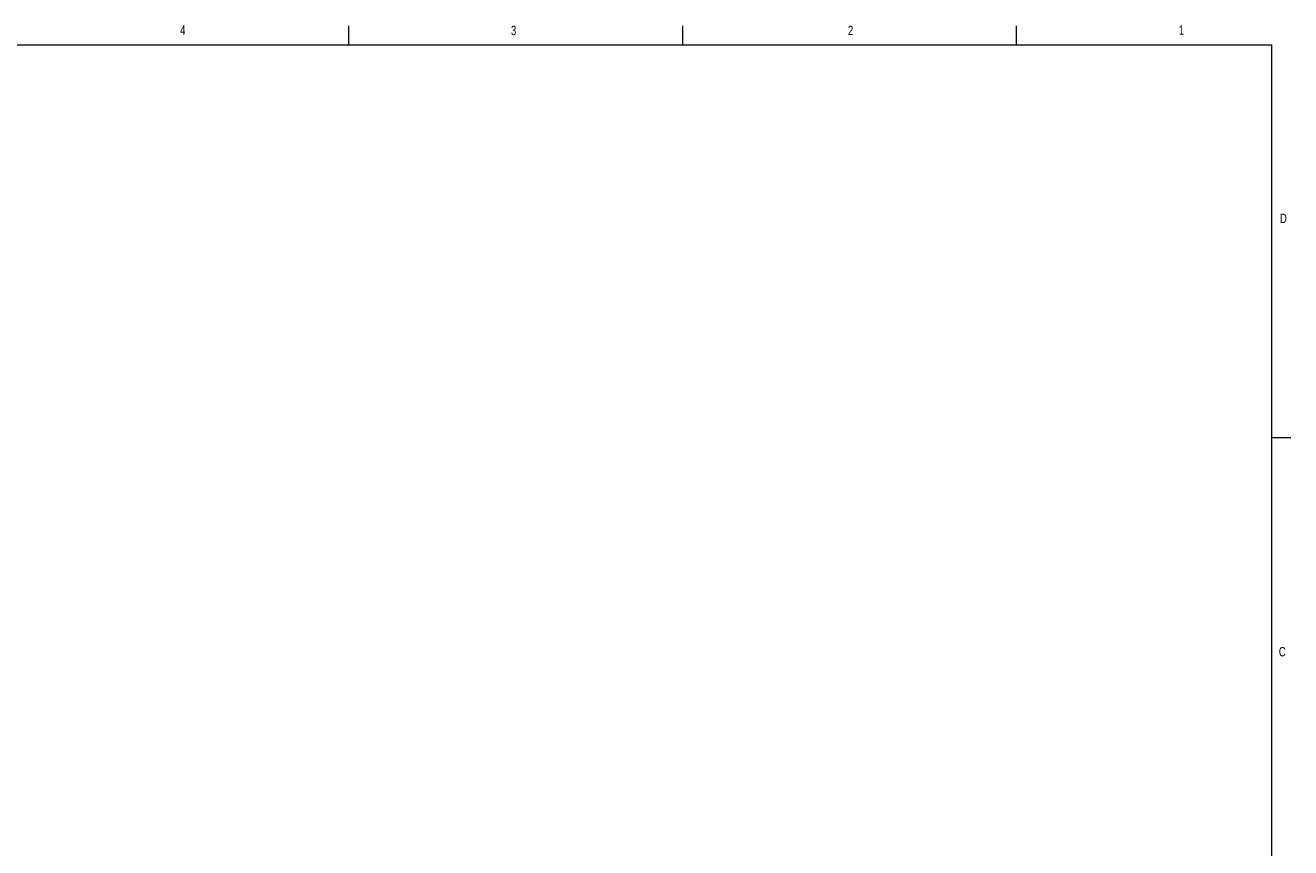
# Model space of a CAD drawing. Header units: inches. Extents: x 0.8 to 33.2, y 0.3 to 21.8.
# Tile 52 of 52: x 17.1 to 33.2, y 11.3 to 21.7. Entities that reach past the tile are written whole.
import ezdxf

# ---------------------------------------------------------------- set-up
doc = ezdxf.new("R2010")
doc.units = ezdxf.units.IN
doc.header["$MEASUREMENT"] = 0
doc.styles.add('SLDTEXTSTYLE0', font='TXT', dxfattribs={"width": 0.75})

msp = doc.modelspace()

# ---------------------------------------------------------------- linework, layer by layer
at = {"color": 7, "linetype": 'Continuous', "lineweight": 0}
for p, q in [((21.25, 21.5), (21.25, 21.74)), ((25.5, 21.5), (25.5, 21.74)), ((29.75, 21.5), (29.75, 21.74)), ((1, 21.5), (33, 21.5)), ((33, 0.5), (33, 21.5)), ((33, 16.5), (33.24, 16.5))]:
    msp.add_line(p, q, dxfattribs=at)

# ---------------------------------------------------------------- texts
at = {"color": 7, "linetype": 'Continuous', "lineweight": 0, "char_height": 0.12, "attachment_point": 1, "style": 'SLDTEXTSTYLE0'}
for s, insert in [('4', (19.101, 21.748)), ('3', (23.313, 21.744)), ('2', (27.603, 21.744)), ('1', (31.816, 21.749)), ('D', (33.104, 19.35)), ('C', (33.089, 13.831))]:
    msp.add_mtext(s, dxfattribs=dict(at, insert=insert))

doc.saveas('drawing.dxf')
